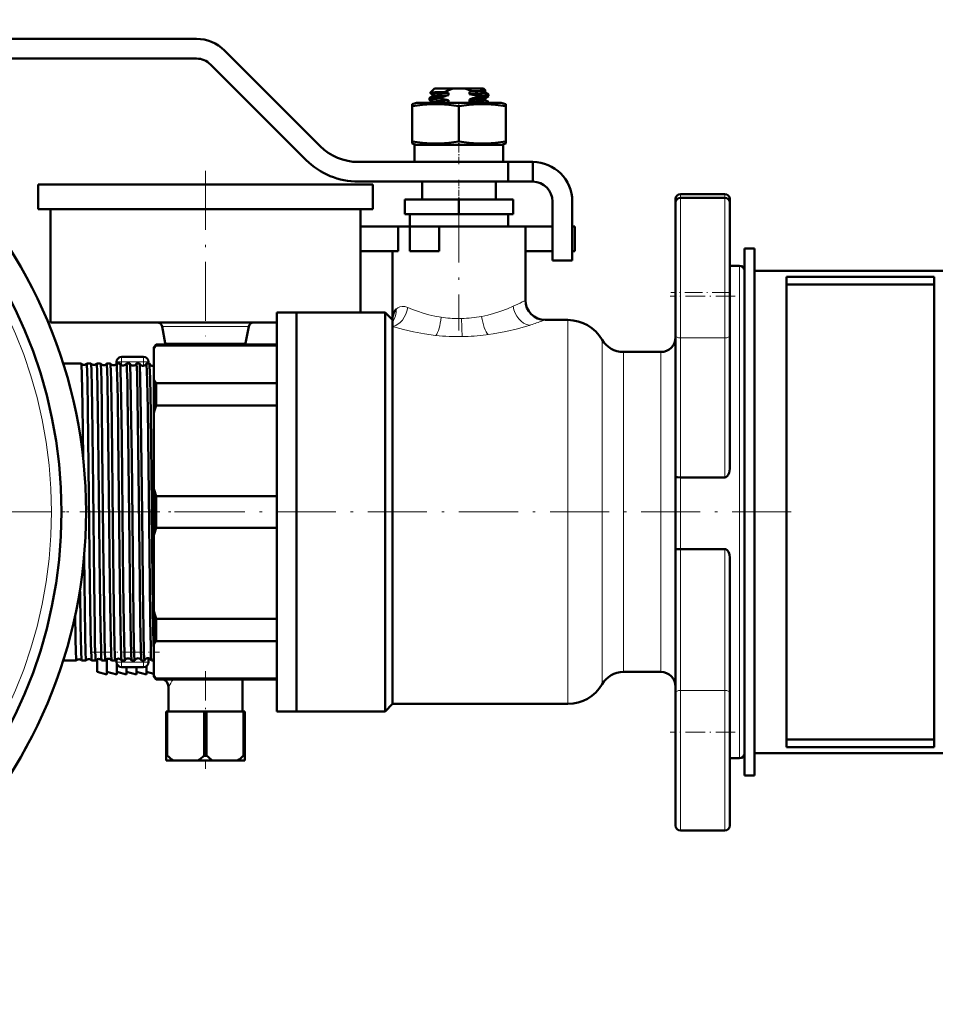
# Model space of a CAD drawing. Extents: x -1768 to 2122, y -1726 to 708.
# Tile 60 of 71: x 1262 to 1448, y -359 to -159. Entities that reach past the tile are written whole.
import ezdxf

# ---------------------------------------------------------------- set-up
doc = ezdxf.new("R2010")
doc.units = 0
doc.linetypes.add('DASHDOT', pattern=[18.5, 12, -3, 0.5, -3])

msp = doc.modelspace()

# ---------------------------------------------------------------- linework, layer by layer
at = {"color": 7, "lineweight": 50}
for p, q in [((1217.4, -162.91), (1297.74, -162.91)), ((1303.4, -165.25), (1322.83, -184.69)), ((1297.74, -166.91), (1217.4, -166.91)), ((1320, -187.52), (1300.57, -168.08)), ((1346.05, -173.01), (1345.21, -173.85)), ((1345.22, -173.85), (1345.21, -173.85)), ((1345.75, -174.18), (1345.22, -173.87)), ((1349.84, -173.01), (1346.05, -173.01)), ((1348.92, -173.89), (1348.92, -174.32)), ((1349.84, -173.01), (1352.27, -173.01)), ((1356.05, -173.01), (1352.27, -173.01)), ((1353.19, -174.12), (1353.19, -173.69)), ((1355.49, -173.98), (1353.19, -174.12)), ((1356.05, -173.01), (1356.42, -173.38)), ((1356.33, -173.44), (1356.41, -173.39)), ((1356.35, -173.43), (1356.35, -173.84)), ((1357.04, -174.23), (1356.35, -173.83)), ((1341.55, -176.15), (1342.45, -175.91)), ((1351.05, -175.91), (1342.45, -175.91)), ((1345.05, -175.26), (1345.05, -175)), ((1345.07, -174.98), (1345.77, -174.57)), ((1345.75, -175.68), (1345.07, -175.28)), ((1345.75, -174.17), (1345.75, -174.59)), ((1345.75, -175.67), (1345.75, -175.91)), ((1348.92, -175.82), (1347.04, -175.91)), ((1347.52, -174.77), (1347.52, -175.04)), ((1348.92, -175.39), (1348.92, -175.82)), ((1359.65, -175.91), (1351.05, -175.91)), ((1353.19, -175.62), (1353.19, -175.19)), ((1354.59, -174.74), (1354.59, -174.47)), ((1356.34, -174.94), (1357.04, -174.53)), ((1356.35, -174.93), (1356.35, -175.34)), ((1357.04, -175.73), (1356.35, -175.33)), ((1357.05, -174.51), (1357.05, -174.25)), ((1357.05, -175.91), (1357.05, -175.75)), ((1359.65, -175.91), (1360.55, -176.15)), ((1341.55, -176.55), (1341.55, -176.15)), ((1341.55, -176.55), (1341.55, -183.78)), ((1351.05, -176.55), (1351.05, -183.78)), ((1360.55, -176.15), (1360.55, -176.55)), ((1360.55, -176.55), (1360.55, -183.78)), ((1341.55, -183.78), (1341.55, -184.17)), ((1360.55, -184.17), (1360.55, -183.78)), ((1342.45, -184.41), (1341.55, -184.17)), ((1351.05, -184.41), (1342.05, -184.41)), ((1342.05, -184.41), (1342.05, -187.91)), ((1351.05, -184.41), (1342.45, -184.41)), ((1360.05, -184.41), (1351.05, -184.41)), ((1359.65, -184.41), (1351.05, -184.41)), ((1360.55, -184.17), (1359.65, -184.41)), ((1360.05, -184.41), (1360.05, -187.91)), ((1330.61, -187.91), (1361.05, -187.91)), ((1351.05, -187.91), (1342.05, -187.91)), ((1360.05, -187.91), (1351.05, -187.91)), ((1366.05, -187.91), (1361.05, -187.91)), ((1361.05, -191.91), (1361.05, -187.91)), ((1366.05, -191.91), (1366.05, -187.91)), ((1361.05, -191.91), (1330.61, -191.91)), ((1343.55, -191.91), (1343.55, -195.51)), ((1358.55, -191.91), (1358.55, -195.51)), ((1366.05, -191.91), (1361.05, -191.91)), ((1265.55, -192.51), (1299.55, -192.51)), ((1265.55, -192.51), (1265.55, -197.51)), ((1299.55, -192.51), (1333.55, -192.51)), ((1333.55, -192.51), (1333.55, -197.51)), ((1351.05, -195.51), (1340.05, -195.51)), ((1340.05, -198.51), (1340.05, -195.51)), ((1351.05, -198.51), (1351.05, -195.51)), ((1362.05, -195.51), (1351.05, -195.51)), ((1362.05, -198.51), (1362.05, -195.51)), ((1370.05, -207.91), (1370.05, -195.91)), ((1374.05, -195.91), (1374.05, -207.91)), ((1395.05, -195.43), (1395.05, -196.2)), ((1396.05, -194.43), (1405.05, -194.43)), ((1396.05, -195.2), (1405.05, -195.2)), ((1406.05, -196.35), (1406.05, -195.43)), ((1265.55, -197.51), (1299.55, -197.51)), ((1268.05, -197.51), (1268.05, -220.51)), ((1299.55, -197.51), (1333.55, -197.51)), ((1331.05, -197.51), (1331.05, -201.01)), ((1395.05, -196.2), (1395.05, -223.23)), ((1406.05, -215.2), (1406.05, -196.2)), ((1351.05, -198.51), (1340.05, -198.51)), ((1341.05, -201.01), (1341.05, -198.51)), ((1362.05, -198.51), (1351.05, -198.51)), ((1361.05, -198.51), (1361.05, -201.01)), ((1331.05, -201.01), (1338.72, -201.01)), ((1331.05, -206.01), (1331.05, -201.01)), ((1341.05, -201.01), (1338.72, -201.01)), ((1338.72, -206.01), (1338.72, -201.01)), ((1341.05, -201.01), (1351.05, -201.01)), ((1341.05, -201.01), (1347.05, -201.01)), ((1341.05, -206.01), (1341.05, -201.01)), ((1351.05, -201.01), (1347.05, -201.01)), ((1347.05, -206.01), (1347.05, -201.01)), ((1351.05, -201.01), (1361.05, -201.01)), ((1364.55, -201.01), (1351.05, -201.01)), ((1364.55, -201.01), (1370.05, -201.01)), ((1364.55, -201.01), (1364.55, -216.01)), ((1374.05, -201.01), (1374.55, -201.01)), ((1374.55, -206.01), (1374.55, -201.01)), ((1409.05, -205.51), (1411.05, -205.51)), ((1409.05, -312.51), (1409.05, -205.51)), ((1411.05, -312.51), (1411.05, -205.51)), ((1331.05, -206.01), (1338.72, -206.01)), ((1331.05, -206.01), (1331.05, -218.51)), ((1337.55, -206.01), (1337.55, -220.01)), ((1341.05, -206.01), (1347.05, -206.01)), ((1364.55, -206.01), (1370.05, -206.01)), ((1374.05, -207.91), (1370.05, -207.91)), ((1374.05, -206.01), (1374.55, -206.01)), ((1406.05, -209.01), (1408.05, -209.01)), ((1454.05, -210.01), (1411.05, -210.01)), ((1411.05, -210.01), (1411.05, -308.01)), ((1447.55, -211.26), (1417.55, -211.26)), ((1417.55, -211.26), (1417.55, -306.76)), ((1447.55, -211.26), (1447.55, -306.76)), ((1447.55, -212.8), (1417.55, -212.8)), ((1406.05, -223.23), (1406.05, -215.2)), ((1314.05, -259.01), (1314.05, -218.51)), ((1314.05, -218.51), (1318.05, -218.51)), ((1318.05, -218.51), (1318.05, -259.01)), ((1318.05, -259.01), (1318.05, -218.51)), ((1318.05, -218.51), (1336.05, -218.51)), ((1336.05, -259.01), (1336.05, -218.51)), ((1336.05, -218.51), (1337.55, -220.01)), ((1268.05, -220.51), (1299.55, -220.51)), ((1290.74, -221.32), (1291.4, -224.7)), ((1299.55, -220.51), (1314.05, -220.51)), ((1308.37, -221.32), (1307.71, -224.7)), ((1337.55, -220.39), (1337.55, -220.01)), ((1337.55, -221.34), (1337.55, -220.39)), ((1337.55, -298.01), (1337.55, -221.34)), ((1368.55, -220.01), (1373.19, -220.01)), ((1395.05, -251.82), (1395.05, -223.23)), ((1406.05, -223.23), (1406.05, -250.21)), ((1289.05, -225.51), (1289.55, -225.01)), ((1289.05, -225.51), (1289.05, -225.88)), ((1289.05, -225.88), (1289.05, -232.09)), ((1289.55, -225.16), (1289.55, -225.01)), ((1314.05, -225.01), (1289.55, -225.01)), ((1314.05, -225.16), (1289.55, -225.16)), ((1284.75, -227.51), (1282.5, -227.51)), ((1287, -227.51), (1284.75, -227.51)), ((1384.45, -226.51), (1392.05, -226.51)), ((1270.65, -228.86), (1274.31, -228.86)), ((1274.31, -228.86), (1274.32, -228.86)), ((1275.43, -228.86), (1275.43, -228.86)), ((1275.43, -228.86), (1276.28, -228.86)), ((1276.28, -228.86), (1276.29, -228.86)), ((1277.46, -228.86), (1277.46, -228.86)), ((1277.46, -228.86), (1278.26, -228.86)), ((1278.26, -228.86), (1278.26, -228.86)), ((1279.48, -228.87), (1279.49, -228.86)), ((1279.49, -228.86), (1280.24, -228.86)), ((1280.24, -228.86), (1280.24, -228.87)), ((1281.5, -228.51), (1281.5, -228.87)), ((1281.5, -228.87), (1281.51, -228.86)), ((1281.51, -228.86), (1282.22, -228.86)), ((1283.53, -228.86), (1284.2, -228.86)), ((1285.55, -228.86), (1286.18, -228.86)), ((1287.56, -228.86), (1288.17, -228.86)), ((1288, -228.51), (1288, -228.86)), ((1289.05, -232.09), (1289.05, -239.07)), ((1289.55, -232.81), (1314.05, -232.81)), ((1289.55, -237.35), (1289.55, -232.81)), ((1314.05, -237.35), (1289.55, -237.35)), ((1289.05, -239.07), (1289.05, -254.08)), ((1395.05, -251.82), (1395.05, -266.67)), ((1396.05, -251.97), (1405.05, -251.97)), ((1289.05, -254.08), (1289.05, -259.01)), ((1289.55, -255.8), (1314.05, -255.8)), ((1289.55, -259.01), (1289.55, -255.8)), ((1289.05, -259.01), (1289.05, -263.94)), ((1289.55, -262.22), (1289.55, -259.01)), ((1314.05, -299.51), (1314.05, -259.01)), ((1318.05, -259.01), (1318.05, -299.51)), ((1318.05, -299.51), (1318.05, -259.01)), ((1336.05, -299.51), (1336.05, -259.01)), ((1289.05, -263.94), (1289.05, -278.95)), ((1314.05, -262.22), (1289.55, -262.22)), ((1274.9, -267.97), (1274.96, -273.47)), ((1395.05, -295.69), (1395.05, -266.67)), ((1396.05, -266.53), (1405.05, -266.53)), ((1406.05, -268.26), (1406.05, -295.69)), ((1274.09, -275.19), (1273.99, -275.19)), ((1289.05, -278.95), (1289.05, -285.93)), ((1289.55, -285.22), (1289.55, -280.68)), ((1289.55, -280.68), (1314.05, -280.68)), ((1289.05, -285.93), (1289.05, -292.15)), ((1314.05, -285.22), (1289.55, -285.22)), ((1270.65, -289.16), (1273.33, -289.16)), ((1273.33, -289.16), (1273.33, -289.16)), ((1274.41, -289.16), (1274.41, -289.16)), ((1274.41, -289.16), (1275.3, -289.16)), ((1275.3, -289.16), (1275.3, -289.16)), ((1276.44, -289.16), (1276.45, -289.16)), ((1276.45, -289.16), (1277.27, -289.16)), ((1277.27, -289.16), (1277.28, -289.16)), ((1277.55, -291.51), (1277.55, -288.93)), ((1278.47, -289.16), (1278.47, -289.16)), ((1278.47, -289.16), (1279.25, -289.16)), ((1279.25, -289.16), (1279.25, -289.16)), ((1279.55, -292.01), (1279.55, -288.9)), ((1280.49, -289.16), (1280.5, -289.16)), ((1280.5, -289.16), (1281.22, -289.16)), ((1281.22, -289.16), (1281.23, -289.16)), ((1281.5, -288.89), (1281.5, -289.51)), ((1281.55, -292.01), (1281.55, -289.82)), ((1282.51, -289.16), (1282.52, -289.16)), ((1282.52, -289.16), (1283.21, -289.16)), ((1284.54, -289.16), (1285.19, -289.16)), ((1286.56, -289.16), (1287.17, -289.16)), ((1288, -288.7), (1288, -289.51)), ((1288.57, -289.16), (1289.05, -289.16)), ((1277.55, -291.51), (1279.55, -292.01)), ((1279.55, -291.51), (1281.55, -292.01)), ((1281.55, -291.51), (1283.55, -292.01)), ((1284.75, -290.51), (1282.5, -290.51)), ((1283.55, -292.01), (1283.55, -290.51)), ((1283.55, -291.51), (1285.55, -292.01)), ((1287, -290.51), (1284.75, -290.51)), ((1285.55, -292.01), (1285.55, -290.51)), ((1285.55, -291.51), (1287.55, -292.01)), ((1287.55, -292.01), (1287.55, -290.35)), ((1287.55, -291.51), (1289.05, -291.89)), ((1392.05, -291.51), (1384.45, -291.51)), ((1289.05, -292.15), (1289.05, -292.51)), ((1289.05, -292.51), (1289.55, -293.01)), ((1289.55, -293.01), (1289.55, -292.86)), ((1289.55, -292.86), (1314.05, -292.86)), ((1314.05, -293.01), (1289.55, -293.01)), ((1307.05, -293.01), (1307.05, -299.51)), ((1292.05, -294.51), (1292.05, -299.51)), ((1395.05, -295.69), (1395.05, -322.72)), ((1406.05, -303.72), (1406.05, -295.69)), ((1291.55, -299.51), (1291.8, -299.51)), ((1291.55, -299.51), (1291.55, -308.51)), ((1291.8, -299.51), (1291.8, -308.51)), ((1299.31, -299.51), (1291.8, -299.51)), ((1299.31, -299.51), (1299.31, -308.51)), ((1299.31, -299.51), (1299.8, -299.51)), ((1299.8, -299.51), (1299.8, -308.51)), ((1307.31, -299.51), (1299.8, -299.51)), ((1307.31, -299.51), (1307.31, -308.51)), ((1307.31, -299.51), (1307.55, -299.51)), ((1307.55, -299.51), (1307.55, -308.51)), ((1314.05, -299.51), (1318.05, -299.51)), ((1336.05, -299.51), (1318.05, -299.51)), ((1337.55, -298.01), (1336.05, -299.51)), ((1373.19, -298.01), (1337.55, -298.01)), ((1406.05, -322.72), (1406.05, -303.72)), ((1447.55, -305.22), (1417.55, -305.22)), ((1447.55, -306.76), (1417.55, -306.76)), ((1291.55, -308.51), (1291.8, -308.51)), ((1291.55, -309.51), (1291.55, -308.51)), ((1291.55, -309.51), (1293.01, -309.51)), ((1298.1, -309.51), (1293.01, -309.51)), ((1298.1, -309.51), (1301.01, -309.51)), ((1299.31, -308.51), (1299.8, -308.51)), ((1306.1, -309.51), (1301.01, -309.51)), ((1306.1, -309.51), (1307.55, -309.51)), ((1307.31, -308.51), (1307.55, -308.51)), ((1307.55, -309.51), (1307.55, -308.51)), ((1408.05, -309.01), (1406.05, -309.01)), ((1411.05, -308.01), (1454.05, -308.01)), ((1409.05, -312.51), (1411.05, -312.51)), ((1405.05, -323.72), (1396.05, -323.72))]:
    msp.add_line(p, q, dxfattribs=at)
at = {"color": 7, "linetype": 'DASHDOT', "lineweight": 18, "ltscale": 0.019064}
msp.add_line((1351.05, -175.85), (1351.05, -176.61), dxfattribs=at)
at = {"color": 7, "linetype": 'DASHDOT', "lineweight": 18, "ltscale": 0.124063}
msp.add_line((1351.05, -188.33), (1351.05, -183.36), dxfattribs=at)
at = {"color": 7, "linetype": 'DASHDOT', "lineweight": 18}
for p, q in [((1299.55, -189.71), (1299.55, -223.31)), ((1351.05, -196.36), (1351.05, -222.16)), ((1305.3, -259.01), (1045.3, -259.01)), ((1237.03, -259.01), (1278.41, -259.01)), ((1277.05, -259.01), (1421.05, -259.01))]:
    msp.add_line(p, q, dxfattribs=at)
at = {"color": 7, "linetype": 'DASHDOT', "lineweight": 18, "ltscale": 0.108015}
msp.add_line((1351.05, -191.55), (1351.05, -195.87), dxfattribs=at)
at = {"color": 7, "lineweight": 18}
for p, q in [((1396.05, -195.2), (1396.05, -194.43)), ((1396.05, -223.66), (1396.05, -195.2)), ((1405.05, -194.43), (1405.05, -195.2)), ((1405.05, -195.2), (1405.05, -215.2)), ((1408.05, -209.01), (1408.05, -259.01)), ((1405.05, -215.2), (1405.05, -223.66)), ((1338.28, -217.83), (1338.3, -217.8)), ((1362.07, -217.22), (1362.08, -217.21)), ((1347.42, -219.45), (1347.44, -219.46)), ((1355.65, -219.29), (1355.66, -219.28)), ((1308.37, -221.32), (1290.74, -221.32)), ((1365.15, -221.16), (1365.06, -221.19)), ((1365.35, -221.1), (1365.15, -221.16)), ((1368.55, -220.01), (1367.71, -220.31)), ((1373.19, -220.01), (1373.19, -259.01)), ((1346.37, -223.14), (1346.29, -223.13)), ((1357.01, -222.98), (1356.58, -223.04)), ((1396.05, -223.66), (1396.05, -251.97)), ((1396.05, -223.66), (1405.05, -223.66)), ((1405.05, -251.97), (1405.05, -223.66)), ((1291.4, -224.7), (1307.71, -224.7)), ((1380.12, -224.01), (1380.12, -259.01)), ((1282.5, -228.51), (1282.5, -227.51)), ((1287, -228.51), (1287, -227.51)), ((1384.45, -259.01), (1384.45, -226.51)), ((1392.05, -226.51), (1392.05, -259.01)), ((1282.5, -228.51), (1281.5, -228.51)), ((1282.5, -228.51), (1282.5, -229.15)), ((1287, -228.51), (1282.5, -228.51)), ((1288, -228.51), (1287, -228.51)), ((1287, -228.51), (1287, -229.31)), ((1396.05, -266.53), (1396.05, -251.97)), ((1373.19, -259.01), (1373.19, -298.01)), ((1380.12, -259.01), (1380.12, -294.01)), ((1384.45, -291.51), (1384.45, -259.01)), ((1392.05, -259.01), (1392.05, -291.51)), ((1408.05, -259.01), (1408.05, -309.01)), ((1396.05, -266.53), (1396.05, -295.27)), ((1405.05, -295.27), (1405.05, -266.53)), ((1281.5, -289.51), (1282.5, -289.51)), ((1282.5, -289.14), (1282.5, -289.51)), ((1282.5, -289.51), (1282.5, -290.51)), ((1287, -289.51), (1282.5, -289.51)), ((1287, -289.16), (1287, -289.51)), ((1287, -289.51), (1288, -289.51)), ((1287, -289.51), (1287, -290.51)), ((1396.05, -323.72), (1396.05, -295.27)), ((1396.05, -295.27), (1405.05, -295.27)), ((1405.05, -295.27), (1405.05, -303.72)), ((1405.05, -303.72), (1405.05, -323.72))]:
    msp.add_line(p, q, dxfattribs=at)
at = {"color": 7, "linetype": 'DASHDOT', "lineweight": 18, "ltscale": 0.330017}
for p, q in [((1407.15, -215.2), (1393.95, -215.2)), ((1407.15, -303.72), (1393.95, -303.72))]:
    msp.add_line(p, q, dxfattribs=at)
at = {"color": 7, "linetype": 'DASHDOT', "lineweight": 18, "ltscale": 0.300012}
msp.add_line((1406.05, -214.43), (1394.05, -214.43), dxfattribs=at)
at = {"color": 7, "linetype": 'DASHDOT', "lineweight": 18, "ltscale": 0.045236}
msp.add_line((1275.28, -259.01), (1277.09, -259.01), dxfattribs=at)
at = {"color": 7, "linetype": 'DASHDOT', "lineweight": 18, "ltscale": 0.04361}
msp.add_line((1277.31, -259.01), (1279.06, -259.01), dxfattribs=at)
at = {"color": 7, "linetype": 'DASHDOT', "lineweight": 18, "ltscale": 0.042184}
msp.add_line((1279.34, -259.01), (1281.03, -259.01), dxfattribs=at)
at = {"color": 7, "linetype": 'DASHDOT', "lineweight": 18, "ltscale": 0.040921}
msp.add_line((1281.37, -259.01), (1283, -259.01), dxfattribs=at)
at = {"color": 7, "linetype": 'DASHDOT', "lineweight": 18, "ltscale": 0.039807}
msp.add_line((1283.39, -259.01), (1284.98, -259.01), dxfattribs=at)
at = {"color": 7, "linetype": 'DASHDOT', "lineweight": 18, "ltscale": 0.03884}
msp.add_line((1285.41, -259.01), (1286.97, -259.01), dxfattribs=at)
at = {"color": 7, "linetype": 'DASHDOT', "lineweight": 18, "ltscale": 0.038004}
msp.add_line((1287.43, -259.01), (1288.95, -259.01), dxfattribs=at)
at = {"color": 7, "linetype": 'DASHDOT', "lineweight": 18, "ltscale": 0.344995}
msp.add_line((1276.4, -287.51), (1290.2, -287.51), dxfattribs=at)
at = {"color": 7, "linetype": 'DASHDOT', "lineweight": 18, "ltscale": 0.495013}
msp.add_line((1299.55, -291.36), (1299.55, -311.16), dxfattribs=at)
at = {"color": 7, "lineweight": 50}
for points in [[(1348.08, -173.7), (1346.17, -173.76), (1345.56, -173.8), (1345.28, -173.83), (1345.22, -173.85)], [(1345.75, -174.17), (1345.75, -174.16), (1345.76, -174.15), (1345.77, -174.15), (1345.81, -174.13), (1346.22, -174.07), (1347.65, -173.96), (1348.92, -173.89)], [(1349.84, -173.01), (1348.94, -173.3), (1348.08, -173.7)], [(1353.19, -173.69), (1354.85, -173.6), (1356.02, -173.5)], [(1356.19, -173.43), (1355.37, -173.48), (1353.71, -173.54)], [(1356.35, -173.84), (1356.35, -173.85), (1356.34, -173.85), (1356.33, -173.86), (1356.28, -173.88), (1355.69, -173.96), (1355.49, -173.98)], [(1356.02, -173.5), (1356.27, -173.46), (1356.33, -173.44)], [(1347.52, -175.04), (1345.81, -175.14), (1345.28, -175.19), (1345.08, -175.24), (1345.06, -175.25), (1345.06, -175.25), (1345.05, -175.26)], [(1345.07, -174.98), (1345.1, -174.97), (1345.23, -174.94), (1346.07, -174.86), (1347.52, -174.77)], [(1345.75, -175.67), (1345.75, -175.66), (1345.76, -175.65), (1345.78, -175.64), (1345.83, -175.62), (1345.97, -175.6), (1346.43, -175.55), (1348.18, -175.43), (1348.92, -175.39)], [(1346.61, -174.45), (1345.91, -174.53), (1345.8, -174.56), (1345.77, -174.57)], [(1348.92, -174.32), (1346.78, -174.44), (1346.61, -174.45)], [(1356.35, -175.34), (1356.35, -175.34), (1356.35, -175.35), (1356.34, -175.35), (1356.33, -175.36), (1356.11, -175.4), (1355.71, -175.45), (1354.47, -175.54), (1353.19, -175.62)], [(1354.59, -174.47), (1356.3, -174.36), (1356.83, -174.31), (1357.03, -174.27), (1357.04, -174.26), (1357.05, -174.25), (1357.05, -174.25), (1357.05, -174.25)], [(1357.04, -174.53), (1357, -174.54), (1356.87, -174.57), (1356.03, -174.66), (1354.59, -174.74)], [(1355.49, -175.05), (1356.09, -174.99), (1356.27, -174.96), (1356.34, -174.94)], [(1355.61, -175.91), (1356.72, -175.82), (1357, -175.78), (1357.04, -175.76), (1357.05, -175.76), (1357.05, -175.75), (1357.05, -175.75)], [(1351.05, -176.55), (1348.98, -176.28), (1347.17, -176.17), (1345.44, -176.17), (1343.63, -176.28), (1341.55, -176.55)], [(1360.55, -176.55), (1358.48, -176.28), (1356.67, -176.17), (1354.94, -176.17), (1353.13, -176.28), (1351.05, -176.55)], [(1351.05, -183.78), (1348.98, -184.04), (1347.17, -184.16), (1345.44, -184.16), (1343.63, -184.04), (1341.55, -183.78)], [(1360.55, -183.78), (1358.48, -184.04), (1356.67, -184.16), (1354.94, -184.16), (1353.13, -184.04), (1351.05, -183.78)], [(1337.55, -220.01), (1337.57, -219.59), (1337.63, -219.18), (1337.77, -218.67), (1337.98, -218.21), (1338.28, -217.83)], [(1274.32, -228.86), (1274.32, -228.87), (1274.33, -228.91), (1274.36, -229.15), (1274.44, -231.1), (1274.56, -237.41), (1274.69, -247.95)], [(1275.43, -228.86), (1275.43, -228.86), (1275.43, -228.86), (1275.44, -228.87), (1275.44, -228.88), (1275.47, -229.04), (1275.54, -230.44), (1275.59, -232.41), (1275.69, -238.11), (1275.9, -255.73), (1276.1, -273.47)], [(1276.29, -228.86), (1276.29, -228.87), (1276.3, -228.89), (1276.32, -229.04), (1276.38, -230.2), (1276.46, -233.71), (1276.53, -237.45), (1276.73, -254.11), (1276.93, -273.47)], [(1277.46, -228.86), (1277.46, -228.86), (1277.46, -228.86), (1277.47, -228.87), (1277.47, -228.88), (1277.5, -229.04), (1277.56, -230.43), (1277.65, -234.16), (1277.79, -243.4), (1277.93, -255.6), (1278.13, -273.47)], [(1278.26, -228.86), (1278.27, -228.87), (1278.27, -228.9), (1278.29, -229.06), (1278.36, -230.29), (1278.41, -232.44), (1278.51, -237.66), (1278.61, -246.16), (1278.87, -270.45), (1278.91, -273.47)], [(1279.49, -228.86), (1279.49, -228.86), (1279.49, -228.86), (1279.49, -228.87), (1279.5, -228.88), (1279.5, -228.91), (1279.54, -229.31), (1279.58, -230.08), (1279.65, -232.66), (1279.75, -238.08), (1279.95, -255.48), (1280.15, -273.47)], [(1280.24, -228.87), (1280.25, -228.88), (1280.26, -228.94), (1280.29, -229.37), (1280.33, -230.16), (1280.4, -232.68), (1280.52, -240.54), (1280.76, -261.52), (1280.89, -273.47)], [(1281.51, -228.86), (1281.51, -228.86), (1281.51, -228.86), (1281.51, -228.87), (1281.52, -228.87), (1281.52, -228.89), (1281.55, -229.16), (1281.58, -229.68), (1281.64, -231.43), (1281.74, -236), (1281.84, -243.46), (1281.98, -255.71), (1282.18, -273.47)], [(1282.22, -228.87), (1282.23, -228.88), (1282.24, -228.95), (1282.28, -229.42), (1282.31, -230.28), (1282.38, -233.02), (1282.44, -236.2), (1282.55, -244.19), (1282.79, -266.86), (1282.87, -273.47)], [(1283.53, -228.86), (1283.53, -228.86), (1283.53, -228.86), (1283.54, -228.87), (1283.54, -228.88), (1283.55, -228.91), (1283.59, -229.31), (1283.62, -230.08), (1283.69, -232.66), (1283.75, -235.69), (1283.86, -243.4), (1284.1, -265.51), (1284.2, -273.47)], [(1284.2, -228.87), (1284.21, -228.88), (1284.22, -228.93), (1284.25, -229.26), (1284.34, -231.75), (1284.43, -236.54), (1284.57, -247.92), (1284.85, -273.47)], [(1285.55, -228.86), (1285.55, -228.86), (1285.55, -228.86), (1285.56, -228.87), (1285.57, -228.95), (1285.62, -229.69), (1285.67, -231.16), (1285.77, -235.95), (1285.97, -250.94), (1286.21, -273.47)], [(1286.19, -228.87), (1286.2, -228.94), (1286.23, -229.28), (1286.32, -231.79), (1286.46, -239.55), (1286.68, -259.3), (1286.84, -273.47)], [(1287.56, -228.86), (1287.56, -228.86), (1287.57, -228.86), (1287.57, -228.87), (1287.58, -228.88), (1287.6, -229.04), (1287.67, -230.43), (1287.72, -232.39), (1287.82, -238.07), (1288.03, -255.48), (1288.23, -273.47)], [(1288.18, -228.87), (1288.19, -228.95), (1288.22, -229.3), (1288.31, -231.84), (1288.43, -238.95), (1288.65, -257.76), (1288.82, -273.47)], [(1395.05, -251.82), (1395.06, -251.83), (1395.06, -251.83), (1395.08, -251.85), (1395.14, -251.88), (1395.38, -251.93), (1396.05, -251.97)], [(1406.05, -250.21), (1406.02, -250.64), (1405.92, -251.07), (1405.74, -251.47), (1405.61, -251.66), (1405.46, -251.81), (1405.26, -251.93), (1405.05, -251.97)], [(1396.05, -266.53), (1395.39, -266.56), (1395.15, -266.61), (1395.09, -266.63), (1395.07, -266.65), (1395.06, -266.66), (1395.05, -266.67)], [(1405.05, -266.53), (1405.27, -266.57), (1405.46, -266.68), (1405.62, -266.84), (1405.8, -267.11), (1405.92, -267.41), (1406, -267.73), (1406.05, -268.26)], [(1274.96, -273.47), (1275.11, -284.04), (1275.19, -287.5), (1275.26, -288.97), (1275.29, -289.14), (1275.29, -289.16), (1275.29, -289.16), (1275.3, -289.16), (1275.3, -289.16)], [(1276.1, -273.47), (1276.23, -282.47), (1276.29, -285.87), (1276.38, -288.48), (1276.42, -289.07), (1276.43, -289.14), (1276.44, -289.16), (1276.44, -289.16)], [(1276.93, -273.47), (1277.06, -282.54), (1277.12, -285.95), (1277.21, -288.51), (1277.25, -289.09), (1277.26, -289.15), (1277.27, -289.16), (1277.27, -289.16), (1277.27, -289.16)], [(1278.13, -273.47), (1278.25, -282.34), (1278.35, -287.04), (1278.4, -288.45), (1278.45, -289.06), (1278.46, -289.14), (1278.47, -289.16)], [(1278.91, -273.47), (1279.06, -283.9), (1279.14, -287.47), (1279.2, -288.82), (1279.23, -289.13), (1279.24, -289.15), (1279.24, -289.16), (1279.24, -289.16), (1279.24, -289.16), (1279.25, -289.16)], [(1280.15, -273.47), (1280.27, -281.64), (1280.32, -284.9), (1280.41, -288), (1280.47, -289.03), (1280.48, -289.13), (1280.49, -289.16)], [(1280.89, -273.47), (1281.01, -282.54), (1281.08, -285.94), (1281.16, -288.51), (1281.2, -289.09), (1281.22, -289.15), (1281.22, -289.16), (1281.22, -289.16), (1281.22, -289.16)], [(1282.18, -273.47), (1282.3, -282.45), (1282.37, -285.85), (1282.45, -288.47), (1282.49, -289.06), (1282.51, -289.14), (1282.51, -289.16)], [(1282.87, -273.47), (1282.98, -281.72), (1283.04, -285), (1283.12, -288.04), (1283.18, -289.04), (1283.2, -289.15), (1283.2, -289.16), (1283.2, -289.16), (1283.2, -289.16), (1283.21, -289.16)], [(1284.2, -273.47), (1284.31, -281.61), (1284.37, -284.87), (1284.45, -287.98), (1284.51, -289.02), (1284.52, -289.13), (1284.53, -289.16)], [(1284.85, -273.47), (1284.95, -281.17), (1285.04, -285.89), (1285.1, -288.07), (1285.16, -289.04), (1285.18, -289.15), (1285.18, -289.16), (1285.19, -289.16), (1285.19, -289.16), (1285.19, -289.16)], [(1286.21, -273.47), (1286.31, -280.99), (1286.43, -287.03), (1286.51, -288.85), (1286.54, -289.1), (1286.55, -289.15)], [(1286.84, -273.47), (1286.97, -283.2), (1287.07, -287.49), (1287.12, -288.69), (1287.16, -289.11), (1287.16, -289.15), (1287.17, -289.16), (1287.17, -289.16), (1287.17, -289.16), (1287.17, -289.16)], [(1288.23, -273.47), (1288.33, -280.95), (1288.43, -286.49), (1288.49, -288.23), (1288.54, -289.01), (1288.55, -289.12), (1288.56, -289.15)], [(1288.82, -273.47), (1288.96, -283.18), (1289.05, -287.4)], [(1274.09, -275.19), (1274.19, -282.01), (1274.3, -287.44), (1274.38, -288.94), (1274.4, -289.13), (1274.41, -289.15), (1274.41, -289.16)], [(1273.08, -279.98), (1273.15, -284.56), (1273.23, -287.59), (1273.27, -288.54), (1273.3, -289.06), (1273.32, -289.14), (1273.32, -289.15), (1273.33, -289.16), (1273.33, -289.16), (1273.33, -289.16)]]:
    msp.add_lwpolyline(points, dxfattribs=at)
at = {"color": 7, "lineweight": 18}
for points in [[(1338.3, -217.8), (1338.64, -217.53), (1339.05, -217.34), (1339.53, -217.26), (1340.05, -217.3), (1340.64, -217.48)], [(1340.64, -217.48), (1341.6, -217.87), (1342.64, -218.25), (1343.75, -218.61), (1344.92, -218.94), (1346.14, -219.22), (1347.42, -219.45)], [(1355.66, -219.28), (1356.89, -219.01), (1358.06, -218.7), (1359.53, -218.22), (1360.88, -217.72), (1362.07, -217.22)], [(1346.29, -223.13), (1344.02, -222.82), (1341.84, -222.42), (1339.8, -221.96), (1337.55, -221.34)], [(1365.06, -221.19), (1362.94, -221.79), (1360.55, -222.36), (1357.98, -222.84), (1357.01, -222.98)]]:
    msp.add_lwpolyline(points, dxfattribs=at)
at = {"color": 7, "lineweight": 50}
for radius in [100, 95]:
    msp.add_circle((1175.3, -259.01), radius, dxfattribs=at)
at = {"color": 7, "lineweight": 18}
msp.add_circle((1175.3, -259.01), 93, dxfattribs=at)
at = {"color": 7, "lineweight": 50}
for centre, radius, start, end in [((1297.74, -170.91), 8, 45, 90), ((1297.74, -170.91), 4, 45, 90), ((1345.22, -173.86), 0.00656, 140.3665, 268.8407), ((1351.3, -161.68), 12.44, 255.0265, 258.9526), ((1350.47, -180.11), 7.32, 63.742, 75.7632), ((1349.45, -159.98), 14.21, 285.2334, 287.4077), ((1356.41, -173.38), 0.00746, 281.1533, 42.9869), ((1345.07, -175), 0.0203, 109.9063, 167.2623), ((1345.08, -175.26), 0.0248, 192.3602, 250.3641), ((1353.53, -190.77), 17.08, 105.6584, 110.5823), ((1351.54, -162.12), 13.53, 252.6988, 258.7974), ((1352.71, -189.56), 14.26, 105.4382, 106.8202), ((1350.74, -186.81), 12.93, 72.6833, 79.0623), ((1348.9, -159.62), 16.15, 285.411, 290.6156), ((1350.87, -117.25), 57.99, 272.2954, 274.5745), ((1350.81, -188.01), 12.62, 73.4657, 79.1169), ((1357.03, -174.25), 0.0203, 12.7377, 70.0937), ((1357.03, -174.51), 0.0248, 289.6359, 347.6398), ((1357.03, -175.75), 0.0203, 12.7377, 70.0937), ((1330.61, -176.91), 11, 225, 270), ((1330.61, -176.91), 15, 225, 270), ((1366.05, -195.91), 8, 360, 90), ((1366.05, -195.91), 4, 360, 90), ((1396.05, -195.43), 1, 90, 180), ((1396.05, -196.2), 1, 90, 180), ((1405.05, -195.43), 1, 0, 90), ((1405.05, -196.2), 1, 0, 90), ((1408.05, -210.01), 1, 0, 90), ((1368.55, -216.01), 4, 180, 270), ((1289.76, -221.51), 1, 11, 90), ((1309.35, -221.51), 1, 90, 169), ((1373.19, -228.01), 8, 30, 90), ((1392.05, -223.51), 3, 270, 359.6969), ((1297.24, -231.09), 9.71, 142.3802, 147.5228), ((1292.38, -224.51), 1, 191, 209.9999), ((1306.73, -224.51), 1, 330, 349), ((1384.45, -221.51), 5, 210, 270), ((1282.5, -228.51), 1, 90, 180), ((1287, -228.51), 1, 0, 90), ((1274.87, -228.37), 0.745, 221.9291, 273.3164), ((1274.87, -228.37), 0.745, 273.2661, 318.0613), ((1276.87, -228.4), 0.745, 218.4737, 273.3174), ((1276.87, -228.4), 0.745, 273.2506, 321.5291), ((1278.87, -228.44), 0.745, 215.1731, 273.3313), ((1278.87, -228.44), 0.744, 273.2426, 324.8291), ((1280.87, -228.47), 0.744, 212.019, 273.3467), ((1280.87, -228.47), 0.744, 273.2313, 327.9785), ((1282.21, -228.87), 0.0085, 17.9314, 74.995), ((1282.87, -228.51), 0.744, 208.9914, 273.3578), ((1282.87, -228.51), 0.743, 273.215, 331.0141), ((1283.53, -228.87), 0.00882, 105.0713, 161.968), ((1284.19, -228.87), 0.0102, 13.7727, 71.5146), ((1284.87, -228.54), 0.743, 206.0715, 273.3823), ((1284.87, -228.54), 0.743, 273.1983, 333.9325), ((1285.55, -228.87), 0.0106, 108.6035, 166.1284), ((1286.18, -228.87), 0.0127, 9.846, 67.2603), ((1286.87, -228.58), 0.743, 203.2691, 273.4049), ((1286.87, -228.58), 0.742, 273.1659, 336.7423), ((1287.57, -228.87), 0.013, 112.839, 169.9609), ((1288.16, -228.88), 0.0165, 6.2592, 62.3548), ((1288.87, -228.61), 0.742, 200.6012, 273.4375), ((1288.87, -228.61), 0.747, 273.2893, 283.9972), ((1297.24, -226.88), 9.71, 212.4772, 217.6198), ((1322.96, -247.98), 35.06, 162.3376, 165.2677), ((1322.96, -245.16), 35.06, 194.7323, 197.6624), ((1322.96, -272.86), 35.06, 162.3376, 165.2677), ((1322.96, -270.04), 35.06, 194.7323, 197.6624), ((1297.24, -291.14), 9.71, 142.3802, 147.5228), ((1273.87, -289.68), 0.745, 90.7835, 136.2622), ((1273.87, -289.68), 0.745, 43.7562, 90.8274), ((1275.87, -289.64), 0.745, 90.7747, 139.8257), ((1275.87, -289.64), 0.745, 40.1871, 90.8346), ((1277.87, -289.6), 0.745, 90.7651, 143.2041), ((1277.87, -289.6), 0.745, 36.8126, 90.8412), ((1279.87, -289.57), 0.744, 90.758, 146.4341), ((1279.87, -289.57), 0.744, 33.5861, 90.8575), ((1281.87, -289.53), 0.744, 90.7353, 149.5265), ((1282.5, -289.51), 1, 180, 270), ((1281.87, -289.53), 0.744, 30.4981, 90.8641), ((1283.87, -289.5), 0.743, 90.7225, 152.5055), ((1283.2, -289.15), 0.00926, 286.585, 344.1715), ((1283.87, -289.5), 0.743, 27.5139, 90.8906), ((1284.54, -289.15), 0.00951, 196.2696, 253.3917), ((1285.18, -289.15), 0.0113, 290.5177, 348.2154), ((1285.87, -289.46), 0.742, 90.6941, 155.3671), ((1285.87, -289.46), 0.743, 24.6738, 90.9132), ((1286.56, -289.15), 0.0119, 191.6404, 248.9862), ((1287, -289.51), 1, 270, 360), ((1287.17, -289.15), 0.0144, 295.1802, 351.9989), ((1287.87, -289.43), 0.742, 90.6643, 158.1087), ((1287.87, -289.43), 0.742, 21.9279, 90.9389), ((1288.58, -289.15), 0.0148, 188.1349, 244.8588), ((1384.45, -296.51), 5, 90, 150), ((1392.05, -294.51), 3, 0.3024, 90), ((1297.24, -286.93), 9.71, 212.4772, 217.6198), ((1290.55, -294.51), 1.5, 0.0001, 89.1098), ((1373.19, -290.01), 8, 270, 330), ((1175.3, -259.01), 100, 331.3516, 332.3979), ((1298.77, -301.31), 10.02, 225.9051, 234.8938), ((1292.33, -301.31), 10.02, 305.1062, 314.0949), ((1306.77, -301.31), 10.02, 225.9051, 234.8938), ((1300.33, -301.31), 10.02, 305.1062, 314.0949), ((1408.05, -308.01), 1, 270, 360), ((1396.05, -322.72), 1, 180, 270), ((1405.05, -322.72), 1, 270, 360)]:
    msp.add_arc(centre, radius, start, end, dxfattribs=at)
at = {"color": 7, "lineweight": 18}
for centre, radius, start, end in [((1345.55, -179.61), 41.08, 293.7338, 296.5625), ((1357.77, -204), 13.79, 296.4688, 299.4664), ((1350.96, -196.01), 23.7, 261.4591, 270.2163), ((1351.01, -194.4), 25.32, 270.0945, 271.2796), ((1351.08, -195.37), 24.35, 271.1731, 280.8142), ((1346, -159.5), 64.57, 287.4314, 289.6428), ((1351.04, -179.54), 43.85, 263.8852, 270.8991), ((1351.04, -179.23), 44.15, 270.8943, 277.1995), ((1261.4, -274.56), 36.57, 326.942, 329.7036)]:
    msp.add_arc(centre, radius, start, end, dxfattribs=at)
at = {"color": 7, "lineweight": 50}
msp.add_ellipse((1355.66, -173.39), major_axis=(0.755, 0.011), ratio=0.079272, start_param=5.478123, end_param=6.154285, dxfattribs=at)
at = {"color": 7, "lineweight": 18}
for centre, major_axis, ratio, start_param, end_param in [((1337.55, -217.48), (-1.24, -3.8), 0.75544, 0.406325, 1.811582), ((1334.52, -217.8), (2.44, -3.17), 0.915708, 0.226759, 0.957181), ((1365.35, -217.21), (1.29, -3.78), 0.801424, 4.444869, 5.879837), ((1346.37, -219.46), (-0.47, -3.97), 0.265683, 0.418922, 1.602217), ((1351.73, -219.73), (0.07, -4), 0.03881, 4.711718, 5.864044), ((1357.01, -219.29), (0.59, -3.96), 0.336901, 4.661939, 5.86461), ((1396.05, -223.23), (1, 0), 0.422618, 3.141593, 4.712389), ((1405.05, -223.23), (1, 0), 0.422618, 4.712389, 6.283185), ((1396.05, -295.69), (-1, 0), 0.422618, 4.712389, 6.283185), ((1405.05, -295.69), (1, 0), 0.422618, 0, 1.570796)]:
    msp.add_ellipse(centre, major_axis=major_axis, ratio=ratio, start_param=start_param, end_param=end_param, dxfattribs=at)

doc.saveas('drawing.dxf')
